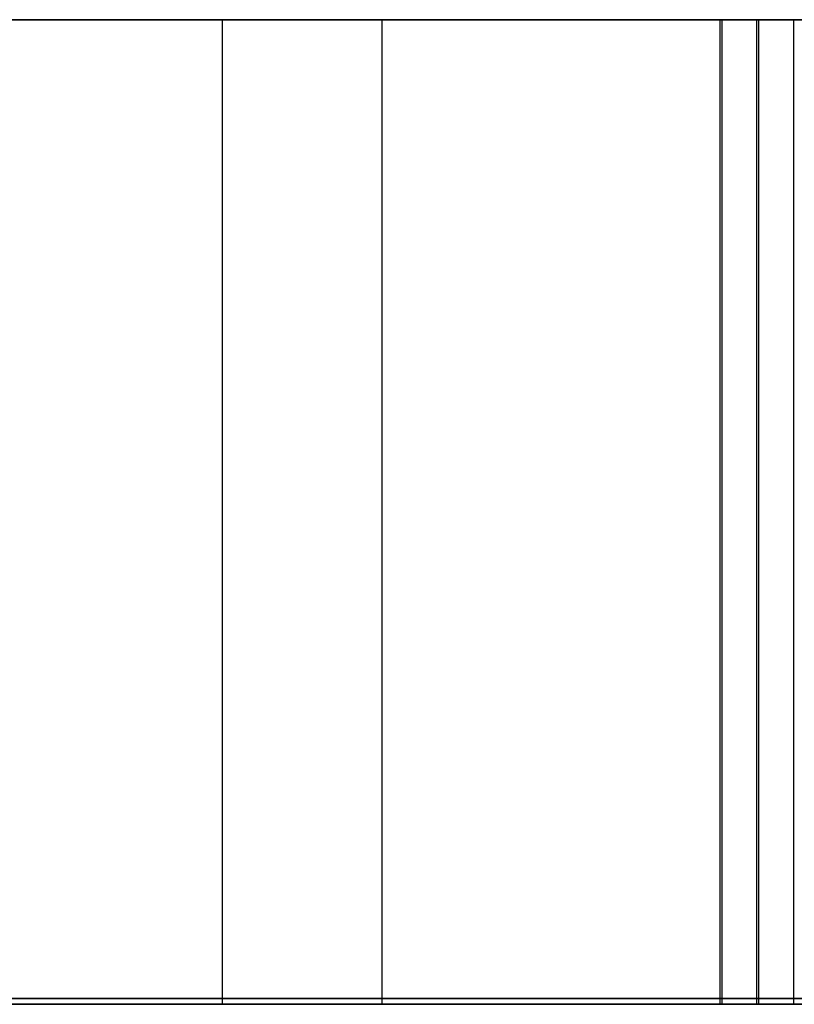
# Model space of a CAD drawing. Header units: millimetres. Extents: x 14566 to 15601, y -4 to 41.
# Tile 7 of 52: x 14762.78 to 14764.35, y 25.76 to 27.76. Entities that reach past the tile are written whole.
import ezdxf

# ---------------------------------------------------------------- set-up
doc = ezdxf.new("R2010")
doc.units = ezdxf.units.MM
doc.layers.add('Pond Mirror Ferm Living', color=7, linetype='Continuous', true_color=0x000000)

msp = doc.modelspace()

# ---------------------------------------------------------------- linework, layer by layer
at = {"layer": 'Pond Mirror Ferm Living'}
for p, q in [((14770.6921, 27.7645, 3006.4781), (14757.6921, 27.7645, 3006.4866)), ((14771.0165, 27.7645, 3506.478), (14758.0165, 27.7645, 3506.4865)), ((14762.7889, 27.7645, 3144.0802), (14762.6994, 27.7645, 3144.0269)), ((14762.7927, 27.7645, 3488.9577), (14762.7082, 27.7645, 3488.8968)), ((14762.8055, 27.7645, 3029.1248), (14762.7142, 27.7645, 3029.0747)), ((14762.8047, 27.7645, 3374.0101), (14762.7181, 27.7645, 3373.9522)), ((14762.8185, 27.7645, 3259.0594), (14762.73, 27.7645, 3259.0046)), ((14762.7406, 27.7645, 3138.9017), (14762.8309, 27.7645, 3138.8498)), ((14762.7471, 27.7645, 3484.0613), (14762.8325, 27.7645, 3484.0018)), ((14762.7562, 27.7645, 3023.8443), (14762.8483, 27.7645, 3023.7956)), ((14762.7579, 27.7645, 3368.9963), (14762.8454, 27.7645, 3368.9398)), ((14762.7707, 27.7645, 3253.9343), (14762.8601, 27.7645, 3253.8809)), ((14762.8801, 27.7645, 3144.1303), (14762.7889, 27.7645, 3144.0802)), ((14762.8793, 27.7645, 3489.0156), (14762.7927, 27.7645, 3488.9577)), ((14762.8932, 27.7645, 3374.0649), (14762.8047, 27.7645, 3374.0101)), ((14762.8984, 27.7645, 3029.1718), (14762.8055, 27.7645, 3029.1248)), ((14762.9089, 27.7645, 3259.1112), (14762.8185, 27.7645, 3259.0594)), ((14762.8309, 27.7645, 3138.8498), (14762.9229, 27.7645, 3138.8011)), ((14762.8325, 27.7645, 3484.0018), (14762.92, 27.7645, 3483.9453)), ((14762.8454, 27.7645, 3368.9398), (14762.9348, 27.7645, 3368.8864)), ((14762.8483, 27.7645, 3023.7956), (14762.942, 27.7645, 3023.7501)), ((14762.8601, 27.7645, 3253.8809), (14762.9513, 27.7645, 3253.8306)), ((14762.9678, 27.7645, 3489.0704), (14762.8793, 27.7645, 3489.0156)), ((14762.9731, 27.7645, 3144.1773), (14762.8801, 27.7645, 3144.1303)), ((14762.9835, 27.7645, 3374.1167), (14762.8932, 27.7645, 3374.0649)), ((14762.9929, 27.7645, 3029.2155), (14762.8984, 27.7645, 3029.1718)), ((14763.001, 27.7645, 3259.1597), (14762.9089, 27.7645, 3259.1112)), ((14762.92, 27.7645, 3483.9453), (14763.0094, 27.7645, 3483.8919)), ((14762.9229, 27.7645, 3138.8011), (14763.0166, 27.7645, 3138.7556)), ((14762.9348, 27.7645, 3368.8864), (14763.026, 27.7645, 3368.8361)), ((14762.942, 27.7645, 3023.7501), (14763.0372, 27.7645, 3023.7079)), ((14762.9513, 27.7645, 3253.8306), (14763.0442, 27.7645, 3253.7835)), ((14763.0582, 27.7645, 3489.1222), (14762.9678, 27.7645, 3489.0704)), ((14763.0676, 27.7645, 3144.221), (14762.9731, 27.7645, 3144.1773)), ((14763.0757, 27.7645, 3374.1652), (14762.9835, 27.7645, 3374.1167)), ((14763.0889, 27.7645, 3029.2559), (14762.9929, 27.7645, 3029.2155)), ((14763.0948, 27.7645, 3259.2051), (14763.001, 27.7645, 3259.1597)), ((14763.0094, 27.7645, 3483.8919), (14763.1006, 27.7645, 3483.8416)), ((14763.0166, 27.7645, 3138.7556), (14763.1118, 27.7645, 3138.7134)), ((14763.026, 27.7645, 3368.8361), (14763.1188, 27.7645, 3368.789)), ((14763.0372, 27.7645, 3023.7079), (14763.1338, 27.7645, 3023.6691)), ((14763.0442, 27.7645, 3253.7835), (14763.1387, 27.7645, 3253.7396)), ((14763.1503, 27.7645, 3489.1708), (14763.0582, 27.7645, 3489.1222)), ((14763.1636, 27.7645, 3144.2614), (14763.0676, 27.7645, 3144.221)), ((14763.1694, 27.7645, 3374.2106), (14763.0757, 27.7645, 3374.1652)), ((14763.1862, 27.7645, 3029.293), (14763.0889, 27.7645, 3029.2559)), ((14763.19, 27.7645, 3259.2472), (14763.0948, 27.7645, 3259.2051)), ((14763.1006, 27.7645, 3483.8416), (14763.1935, 27.7645, 3483.7945)), ((14763.1118, 27.7645, 3138.7134), (14763.2084, 27.7645, 3138.6746)), ((14763.1188, 27.7645, 3368.789), (14763.2133, 27.7645, 3368.7451)), ((14763.1338, 27.7645, 3023.6691), (14763.2317, 27.7645, 3023.6336)), ((14763.1387, 27.7645, 3253.7396), (14763.2346, 27.7645, 3253.6991)), ((14763.244, 27.7645, 3489.2161), (14763.1503, 27.7645, 3489.1708)), ((14763.2609, 27.7645, 3144.2985), (14763.1636, 27.7645, 3144.2614)), ((14763.2647, 27.7645, 3374.2527), (14763.1694, 27.7645, 3374.2106)), ((14763.2848, 27.7645, 3029.3267), (14763.1862, 27.7645, 3029.293)), ((14763.2867, 27.7645, 3259.2859), (14763.19, 27.7645, 3259.2472)), ((14763.1921, 25.7645, 3006.483), (14763.1921, 27.7645, 3006.483)), ((14763.1935, 27.7645, 3483.7945), (14763.2879, 27.7645, 3483.7507)), ((14763.2084, 27.7645, 3138.6746), (14763.3063, 27.7645, 3138.6391)), ((14763.2133, 27.7645, 3368.7451), (14763.3092, 27.7645, 3368.7046)), ((14763.2317, 27.7645, 3023.6336), (14763.3308, 27.7645, 3023.6015)), ((14763.2346, 27.7645, 3253.6991), (14763.3318, 27.7645, 3253.6619)), ((14763.3393, 27.7645, 3489.2582), (14763.244, 27.7645, 3489.2161)), ((14763.3594, 27.7645, 3144.3322), (14763.2609, 27.7645, 3144.2985)), ((14763.3613, 27.7645, 3374.2914), (14763.2647, 27.7645, 3374.2527)), ((14763.3844, 27.7645, 3029.3569), (14763.2848, 27.7645, 3029.3267)), ((14763.3846, 27.7645, 3259.3213), (14763.2867, 27.7645, 3259.2859)), ((14763.2879, 27.7645, 3483.7507), (14763.3838, 27.7645, 3483.7101)), ((14763.3063, 27.7645, 3138.6391), (14763.4054, 27.7645, 3138.607)), ((14763.3092, 27.7645, 3368.7046), (14763.4065, 27.7645, 3368.6674)), ((14763.3308, 27.7645, 3023.6015), (14763.4309, 27.7645, 3023.5729)), ((14763.3318, 27.7645, 3253.6619), (14763.4303, 27.7645, 3253.6281)), ((14763.436, 27.7645, 3489.2969), (14763.3393, 27.7645, 3489.2582)), ((14763.4591, 27.7645, 3144.3624), (14763.3594, 27.7645, 3144.3322)), ((14763.4593, 27.7645, 3374.3268), (14763.3613, 27.7645, 3374.2914)), ((14763.3838, 27.7645, 3483.7101), (14763.4811, 27.7645, 3483.6729)), ((14763.4851, 27.7645, 3029.3836), (14763.3844, 27.7645, 3029.3569)), ((14763.4837, 27.7645, 3259.3532), (14763.3846, 27.7645, 3259.3213)), ((14763.4054, 27.7645, 3138.607), (14763.5055, 27.7645, 3138.5784)), ((14763.4065, 27.7645, 3368.6674), (14763.505, 27.7645, 3368.6336)), ((14763.4303, 27.7645, 3253.6281), (14763.53, 27.7645, 3253.5978)), ((14763.4309, 27.7645, 3023.5729), (14763.5319, 27.7645, 3023.5478)), ((14763.5339, 27.7645, 3489.3323), (14763.436, 27.7645, 3489.2969)), ((14763.5597, 27.7645, 3144.3891), (14763.4591, 27.7645, 3144.3624)), ((14763.5584, 27.7645, 3374.3587), (14763.4593, 27.7645, 3374.3268)), ((14763.4811, 27.7645, 3483.6729), (14763.5796, 27.7645, 3483.6391)), ((14763.5839, 27.7645, 3259.3817), (14763.4837, 27.7645, 3259.3532)), ((14763.5866, 27.7645, 3029.4068), (14763.4851, 27.7645, 3029.3836)), ((14763.505, 27.7645, 3368.6336), (14763.6046, 27.7645, 3368.6033)), ((14763.5055, 27.7645, 3138.5784), (14763.6066, 27.7645, 3138.5533)), ((14763.5165, 25.7645, 3506.4829), (14763.5165, 27.7645, 3506.4829)), ((14763.53, 27.7645, 3253.5978), (14763.6306, 27.7645, 3253.5709)), ((14763.5319, 27.7645, 3023.5478), (14763.6338, 27.7645, 3023.5262)), ((14763.633, 27.7645, 3489.3642), (14763.5339, 27.7645, 3489.3323)), ((14763.6585, 27.7645, 3374.3872), (14763.5584, 27.7645, 3374.3587)), ((14763.6612, 27.7645, 3144.4124), (14763.5597, 27.7645, 3144.3891)), ((14763.5796, 27.7645, 3483.6391), (14763.6792, 27.7645, 3483.6088)), ((14763.685, 27.7645, 3259.4067), (14763.5839, 27.7645, 3259.3817)), ((14763.6889, 27.7645, 3029.4265), (14763.5866, 27.7645, 3029.4068)), ((14763.6046, 27.7645, 3368.6033), (14763.7052, 27.7645, 3368.5764)), ((14763.6066, 27.7645, 3138.5533), (14763.7084, 27.7645, 3138.5317)), ((14763.6306, 27.7645, 3253.5709), (14763.7321, 27.7645, 3253.5475)), ((14763.7332, 27.7645, 3489.3927), (14763.633, 27.7645, 3489.3642)), ((14763.6338, 27.7645, 3023.5262), (14763.7364, 27.7645, 3023.5081)), ((14763.7596, 27.7645, 3374.4122), (14763.6585, 27.7645, 3374.3872)), ((14763.7635, 27.7645, 3144.432), (14763.6612, 27.7645, 3144.4124)), ((14763.6792, 27.7645, 3483.6088), (14763.7798, 27.7645, 3483.5819)), ((14763.7869, 27.7645, 3259.4282), (14763.685, 27.7645, 3259.4067)), ((14763.7917, 27.7645, 3029.4427), (14763.6889, 27.7645, 3029.4265)), ((14763.7052, 27.7645, 3368.5764), (14763.8067, 27.7645, 3368.553)), ((14763.7084, 27.7645, 3138.5317), (14763.811, 27.7645, 3138.5136)), ((14763.7321, 27.7645, 3253.5475), (14763.8343, 27.7645, 3253.5277)), ((14763.8343, 27.7645, 3489.4177), (14763.7332, 27.7645, 3489.3927)), ((14763.7364, 27.7645, 3023.5081), (14763.8395, 27.7645, 3023.4936)), ((14763.8615, 27.7645, 3374.4337), (14763.7596, 27.7645, 3374.4122)), ((14763.8664, 27.7645, 3144.4482), (14763.7635, 27.7645, 3144.432)), ((14763.7798, 27.7645, 3483.5819), (14763.8813, 27.7645, 3483.5586)), ((14763.8895, 27.7645, 3259.4461), (14763.7869, 27.7645, 3259.4282)), ((14763.8951, 27.7645, 3029.4552), (14763.7917, 27.7645, 3029.4427)), ((14763.8067, 27.7645, 3368.553), (14763.9089, 27.7645, 3368.5332)), ((14763.811, 27.7645, 3138.5136), (14763.9141, 27.7645, 3138.4991)), ((14763.9362, 27.7645, 3489.4392), (14763.8343, 27.7645, 3489.4177)), ((14763.8343, 27.7645, 3253.5277), (14763.9371, 27.7645, 3253.5114)), ((14763.8395, 27.7645, 3023.4936), (14763.9431, 27.7645, 3023.4827)), ((14763.9641, 27.7645, 3374.4516), (14763.8615, 27.7645, 3374.4337)), ((14763.9697, 27.7645, 3144.4607), (14763.8664, 27.7645, 3144.4482)), ((14763.8813, 27.7645, 3483.5586), (14763.9835, 27.7645, 3483.5387)), ((14763.9926, 27.7645, 3259.4604), (14763.8895, 27.7645, 3259.4461)), ((14763.9989, 27.7645, 3029.4642), (14763.8951, 27.7645, 3029.4552)), ((14763.9089, 27.7645, 3368.5332), (14764.0118, 27.7645, 3368.517)), ((14763.9141, 27.7645, 3138.4991), (14764.0177, 27.7645, 3138.4882)), ((14764.0388, 27.7645, 3489.4571), (14763.9362, 27.7645, 3489.4392)), ((14763.9371, 27.7645, 3253.5114), (14764.0405, 27.7645, 3253.4988)), ((14763.9431, 27.7645, 3023.4827), (14764.0469, 27.7645, 3023.4754)), ((14764.0673, 27.7645, 3374.4659), (14763.9641, 27.7645, 3374.4516)), ((14764.0735, 27.7645, 3144.4697), (14763.9697, 27.7645, 3144.4607)), ((14763.9835, 27.7645, 3483.5387), (14764.0864, 27.7645, 3483.5225)), ((14764.0962, 27.7645, 3259.4712), (14763.9926, 27.7645, 3259.4604)), ((14764.1029, 27.7645, 3029.4695), (14763.9989, 27.7645, 3029.4642)), ((14764.0118, 27.7645, 3368.517), (14764.1151, 27.7645, 3368.5043)), ((14764.0177, 27.7645, 3138.4882), (14764.1216, 27.7645, 3138.481)), ((14764.1419, 27.7645, 3489.4714), (14764.0388, 27.7645, 3489.4571)), ((14764.0405, 27.7645, 3253.4988), (14764.1442, 27.7645, 3253.4897)), ((14764.0469, 27.7645, 3023.4754), (14764.151, 27.7645, 3023.4718)), ((14764.1708, 27.7645, 3374.4767), (14764.0673, 27.7645, 3374.4659)), ((14764.1775, 27.7645, 3144.475), (14764.0735, 27.7645, 3144.4697)), ((14764.0864, 27.7645, 3483.5225), (14764.1898, 27.7645, 3483.5098)), ((14764.2001, 27.7645, 3259.4783), (14764.0962, 27.7645, 3259.4712)), ((14764.207, 27.7645, 3029.4713), (14764.1029, 27.7645, 3029.4695)), ((14764.1151, 27.7645, 3368.5043), (14764.2189, 27.7645, 3368.4952)), ((14764.1216, 27.7645, 3138.481), (14764.2256, 27.7645, 3138.4773)), ((14764.2455, 27.7645, 3489.4822), (14764.1419, 27.7645, 3489.4714)), ((14764.1442, 27.7645, 3253.4897), (14764.2482, 27.7645, 3253.4842)), ((14764.151, 27.7645, 3023.4718), (14764.2552, 27.7645, 3023.4717)), ((14764.2747, 27.7645, 3374.4838), (14764.1708, 27.7645, 3374.4767)), ((14764.2816, 27.7645, 3144.4768), (14764.1775, 27.7645, 3144.475)), ((14764.1898, 27.7645, 3483.5098), (14764.2935, 27.7645, 3483.5007)), ((14764.1921, 27.7645, 3006.4824), (14764.2031, 27.7645, 3023.4713)), ((14764.3042, 27.7645, 3259.4819), (14764.2001, 27.7645, 3259.4783)), ((14764.2031, 27.7645, 3023.4713), (14764.2031, 25.7645, 3023.4713)), ((14764.3111, 27.7645, 3029.4694), (14764.207, 27.7645, 3029.4713)), ((14764.207, 27.7645, 3029.4713), (14764.207, 25.7645, 3029.4713)), ((14764.207, 27.7645, 3029.4713), (14764.2777, 27.7645, 3138.4768)), ((14764.2189, 27.7645, 3368.4952), (14764.3229, 27.7645, 3368.4897)), ((14764.2256, 27.7645, 3138.4773), (14764.3298, 27.7645, 3138.4772)), ((14764.3494, 27.7645, 3489.4894), (14764.2455, 27.7645, 3489.4822)), ((14764.2482, 27.7645, 3253.4842), (14764.3523, 27.7645, 3253.4823)), ((14764.2552, 27.7645, 3023.4717), (14764.3592, 27.7645, 3023.4752)), ((14764.3788, 27.7645, 3374.4874), (14764.2747, 27.7645, 3374.4838)), ((14764.2777, 27.7645, 3138.4768), (14764.2777, 25.7645, 3138.4768)), ((14764.3857, 27.7645, 3144.4749), (14764.2816, 27.7645, 3144.4768)), ((14764.2816, 27.7645, 3144.4768), (14764.2816, 25.7645, 3144.4768)), ((14764.2816, 27.7645, 3144.4768), (14764.3523, 27.7645, 3253.4823)), ((14764.2935, 27.7645, 3483.5007), (14764.3975, 27.7645, 3483.4952)), ((14764.4083, 27.7645, 3259.4818), (14764.3042, 27.7645, 3259.4819)), ((14764.4151, 27.7645, 3029.4639), (14764.3111, 27.7645, 3029.4694)), ((14764.3229, 27.7645, 3368.4897), (14764.427, 27.7645, 3368.4878)), ((14764.3298, 27.7645, 3138.4772), (14764.4339, 27.7645, 3138.4808)), ((14764.4534, 27.7645, 3489.4929), (14764.3494, 27.7645, 3489.4894)), ((14764.3523, 27.7645, 3253.4823), (14764.4565, 27.7645, 3253.484)), ((14764.3523, 27.7645, 3253.4823), (14764.3523, 25.7645, 3253.4823)), ((14766.2125, 25.7763, 3669.6748), (14752.4457, 25.7765, 3657.2474)), ((14764.8017, 25.7763, 2836.9309), (14754.5439, 25.7765, 2844.9468)), ((14755.3129, 25.7765, 3654.158), (14768.6152, 25.7763, 3666.1751)), ((14755.6921, 25.7645, 3006.4879), (14770.6921, 25.7645, 3006.4781)), ((14756.0165, 25.7645, 3506.4878), (14771.0165, 25.7645, 3506.478)), ((14756.7978, 25.7765, 2837.7857), (14767.5791, 25.7763, 2829.5666)), ((14762.6994, 25.7645, 3144.0269), (14762.7889, 25.7645, 3144.0802)), ((14762.7082, 25.7645, 3488.8968), (14762.7927, 25.7645, 3488.9577)), ((14762.7142, 25.7645, 3029.0747), (14762.8055, 25.7645, 3029.1248)), ((14762.7181, 25.7645, 3373.9522), (14762.8047, 25.7645, 3374.0101)), ((14762.73, 25.7645, 3259.0046), (14762.8185, 25.7645, 3259.0594)), ((14762.8309, 25.7645, 3138.8498), (14762.7406, 25.7645, 3138.9017)), ((14762.8325, 25.7645, 3484.0018), (14762.7471, 25.7645, 3484.0613)), ((14762.8483, 25.7645, 3023.7956), (14762.7562, 25.7645, 3023.8443)), ((14762.8454, 25.7645, 3368.9398), (14762.7579, 25.7645, 3368.9963)), ((14762.8601, 25.7645, 3253.8809), (14762.7707, 25.7645, 3253.9343)), ((14762.7889, 25.7645, 3144.0802), (14762.8801, 25.7645, 3144.1303)), ((14762.7927, 25.7645, 3488.9577), (14762.8793, 25.7645, 3489.0156)), ((14762.8047, 25.7645, 3374.0101), (14762.8932, 25.7645, 3374.0649)), ((14762.8055, 25.7645, 3029.1248), (14762.8984, 25.7645, 3029.1718)), ((14762.8185, 25.7645, 3259.0594), (14762.9089, 25.7645, 3259.1112)), ((14762.9229, 25.7645, 3138.8011), (14762.8309, 25.7645, 3138.8498)), ((14762.92, 25.7645, 3483.9453), (14762.8325, 25.7645, 3484.0018)), ((14762.9348, 25.7645, 3368.8864), (14762.8454, 25.7645, 3368.9398)), ((14762.942, 25.7645, 3023.7501), (14762.8483, 25.7645, 3023.7956)), ((14762.9513, 25.7645, 3253.8306), (14762.8601, 25.7645, 3253.8809)), ((14762.8793, 25.7645, 3489.0156), (14762.9678, 25.7645, 3489.0704)), ((14762.8801, 25.7645, 3144.1303), (14762.9731, 25.7645, 3144.1773)), ((14762.8932, 25.7645, 3374.0649), (14762.9835, 25.7645, 3374.1167)), ((14762.8984, 25.7645, 3029.1718), (14762.9929, 25.7645, 3029.2155)), ((14762.9089, 25.7645, 3259.1112), (14763.001, 25.7645, 3259.1597)), ((14763.0094, 25.7645, 3483.8919), (14762.92, 25.7645, 3483.9453)), ((14763.0166, 25.7645, 3138.7556), (14762.9229, 25.7645, 3138.8011)), ((14763.026, 25.7645, 3368.8361), (14762.9348, 25.7645, 3368.8864)), ((14763.0372, 25.7645, 3023.7079), (14762.942, 25.7645, 3023.7501)), ((14763.0442, 25.7645, 3253.7835), (14762.9513, 25.7645, 3253.8306)), ((14762.9678, 25.7645, 3489.0704), (14763.0582, 25.7645, 3489.1222)), ((14762.9731, 25.7645, 3144.1773), (14763.0676, 25.7645, 3144.221)), ((14762.9835, 25.7645, 3374.1167), (14763.0757, 25.7645, 3374.1652)), ((14762.9929, 25.7645, 3029.2155), (14763.0889, 25.7645, 3029.2559)), ((14763.001, 25.7645, 3259.1597), (14763.0948, 25.7645, 3259.2051)), ((14763.1006, 25.7645, 3483.8416), (14763.0094, 25.7645, 3483.8919)), ((14763.1118, 25.7645, 3138.7134), (14763.0166, 25.7645, 3138.7556)), ((14763.1188, 25.7645, 3368.789), (14763.026, 25.7645, 3368.8361)), ((14763.1338, 25.7645, 3023.6691), (14763.0372, 25.7645, 3023.7079)), ((14763.1387, 25.7645, 3253.7396), (14763.0442, 25.7645, 3253.7835)), ((14763.0582, 25.7645, 3489.1222), (14763.1503, 25.7645, 3489.1708)), ((14763.0676, 25.7645, 3144.221), (14763.1636, 25.7645, 3144.2614)), ((14763.0757, 25.7645, 3374.1652), (14763.1694, 25.7645, 3374.2106)), ((14763.0889, 25.7645, 3029.2559), (14763.1862, 25.7645, 3029.293)), ((14763.0948, 25.7645, 3259.2051), (14763.19, 25.7645, 3259.2472)), ((14763.1935, 25.7645, 3483.7945), (14763.1006, 25.7645, 3483.8416)), ((14763.2084, 25.7645, 3138.6746), (14763.1118, 25.7645, 3138.7134)), ((14763.2133, 25.7645, 3368.7451), (14763.1188, 25.7645, 3368.789)), ((14763.2317, 25.7645, 3023.6336), (14763.1338, 25.7645, 3023.6691)), ((14763.2346, 25.7645, 3253.6991), (14763.1387, 25.7645, 3253.7396)), ((14763.1503, 25.7645, 3489.1708), (14763.244, 25.7645, 3489.2161)), ((14763.1636, 25.7645, 3144.2614), (14763.2609, 25.7645, 3144.2985)), ((14763.1694, 25.7645, 3374.2106), (14763.2647, 25.7645, 3374.2527)), ((14763.1862, 25.7645, 3029.293), (14763.2848, 25.7645, 3029.3267)), ((14763.19, 25.7645, 3259.2472), (14763.2867, 25.7645, 3259.2859)), ((14763.1921, 25.7645, 3006.483), (14763.2032, 25.7645, 3023.6435)), ((14763.2879, 25.7645, 3483.7507), (14763.1935, 25.7645, 3483.7945)), ((14763.2069, 25.7645, 3029.3004), (14763.2778, 25.7645, 3138.649)), ((14763.3063, 25.7645, 3138.6391), (14763.2084, 25.7645, 3138.6746)), ((14763.3092, 25.7645, 3368.7046), (14763.2133, 25.7645, 3368.7451)), ((14763.3308, 25.7645, 3023.6015), (14763.2317, 25.7645, 3023.6336)), ((14763.3318, 25.7645, 3253.6619), (14763.2346, 25.7645, 3253.6991)), ((14763.244, 25.7645, 3489.2161), (14763.3393, 25.7645, 3489.2582)), ((14763.2609, 25.7645, 3144.2985), (14763.3594, 25.7645, 3144.3322)), ((14763.2647, 25.7645, 3374.2527), (14763.3613, 25.7645, 3374.2914)), ((14763.2815, 25.7645, 3144.3059), (14763.3525, 25.7645, 3253.6545)), ((14763.2848, 25.7645, 3029.3267), (14763.3844, 25.7645, 3029.3569)), ((14763.2867, 25.7645, 3259.2859), (14763.3846, 25.7645, 3259.3213)), ((14763.3838, 25.7645, 3483.7101), (14763.2879, 25.7645, 3483.7507)), ((14763.4054, 25.7645, 3138.607), (14763.3063, 25.7645, 3138.6391)), ((14763.4065, 25.7645, 3368.6674), (14763.3092, 25.7645, 3368.7046)), ((14763.4309, 25.7645, 3023.5729), (14763.3308, 25.7645, 3023.6015)), ((14763.4303, 25.7645, 3253.6281), (14763.3318, 25.7645, 3253.6619)), ((14763.3393, 25.7645, 3489.2582), (14763.436, 25.7645, 3489.2969)), ((14763.3561, 25.7645, 3259.3114), (14763.4271, 25.7645, 3368.66)), ((14763.3594, 25.7645, 3144.3322), (14763.4591, 25.7645, 3144.3624)), ((14763.3613, 25.7645, 3374.2914), (14763.4593, 25.7645, 3374.3268)), ((14763.4811, 25.7645, 3483.6729), (14763.3838, 25.7645, 3483.7101)), ((14763.3844, 25.7645, 3029.3569), (14763.4851, 25.7645, 3029.3836)), ((14763.3846, 25.7645, 3259.3213), (14763.4837, 25.7645, 3259.3532)), ((14763.5055, 25.7645, 3138.5784), (14763.4054, 25.7645, 3138.607)), ((14763.505, 25.7645, 3368.6336), (14763.4065, 25.7645, 3368.6674)), ((14763.53, 25.7645, 3253.5978), (14763.4303, 25.7645, 3253.6281)), ((14763.4308, 25.7645, 3374.3169), (14763.5017, 25.7645, 3483.6655)), ((14763.5319, 25.7645, 3023.5478), (14763.4309, 25.7645, 3023.5729)), ((14763.436, 25.7645, 3489.2969), (14763.5339, 25.7645, 3489.3323)), ((14763.4591, 25.7645, 3144.3624), (14763.5597, 25.7645, 3144.3891)), ((14763.4593, 25.7645, 3374.3268), (14763.5584, 25.7645, 3374.3587)), ((14763.5796, 25.7645, 3483.6391), (14763.4811, 25.7645, 3483.6729)), ((14763.4837, 25.7645, 3259.3532), (14763.5839, 25.7645, 3259.3817)), ((14763.4851, 25.7645, 3029.3836), (14763.5866, 25.7645, 3029.4068)), ((14763.6046, 25.7645, 3368.6033), (14763.505, 25.7645, 3368.6336)), ((14763.5054, 25.7645, 3489.3224), (14763.5165, 25.7645, 3506.4829)), ((14763.6066, 25.7645, 3138.5533), (14763.5055, 25.7645, 3138.5784)), ((14763.6306, 25.7645, 3253.5709), (14763.53, 25.7645, 3253.5978)), ((14763.6338, 25.7645, 3023.5262), (14763.5319, 25.7645, 3023.5478)), ((14763.5339, 25.7645, 3489.3323), (14763.633, 25.7645, 3489.3642)), ((14763.5584, 25.7645, 3374.3587), (14763.6585, 25.7645, 3374.3872)), ((14763.5597, 25.7645, 3144.3891), (14763.6612, 25.7645, 3144.4124)), ((14763.6792, 25.7645, 3483.6088), (14763.5796, 25.7645, 3483.6391)), ((14763.5839, 25.7645, 3259.3817), (14763.685, 25.7645, 3259.4067)), ((14763.5866, 25.7645, 3029.4068), (14763.6889, 25.7645, 3029.4265)), ((14763.7052, 25.7645, 3368.5764), (14763.6046, 25.7645, 3368.6033)), ((14763.7084, 25.7645, 3138.5317), (14763.6066, 25.7645, 3138.5533)), ((14763.7321, 25.7645, 3253.5475), (14763.6306, 25.7645, 3253.5709)), ((14763.633, 25.7645, 3489.3642), (14763.7332, 25.7645, 3489.3927)), ((14763.7364, 25.7645, 3023.5081), (14763.6338, 25.7645, 3023.5262)), ((14763.6585, 25.7645, 3374.3872), (14763.7596, 25.7645, 3374.4122)), ((14763.6612, 25.7645, 3144.4124), (14763.7635, 25.7645, 3144.432)), ((14763.7798, 25.7645, 3483.5819), (14763.6792, 25.7645, 3483.6088)), ((14763.685, 25.7645, 3259.4067), (14763.7869, 25.7645, 3259.4282)), ((14763.6889, 25.7645, 3029.4265), (14763.7917, 25.7645, 3029.4427)), ((14763.8067, 25.7645, 3368.553), (14763.7052, 25.7645, 3368.5764)), ((14763.811, 25.7645, 3138.5136), (14763.7084, 25.7645, 3138.5317)), ((14763.8343, 25.7645, 3253.5277), (14763.7321, 25.7645, 3253.5475)), ((14763.7332, 25.7645, 3489.3927), (14763.8343, 25.7645, 3489.4177)), ((14763.8395, 25.7645, 3023.4936), (14763.7364, 25.7645, 3023.5081)), ((14763.7596, 25.7645, 3374.4122), (14763.8615, 25.7645, 3374.4337)), ((14763.7635, 25.7645, 3144.432), (14763.8664, 25.7645, 3144.4482)), ((14763.8813, 25.7645, 3483.5586), (14763.7798, 25.7645, 3483.5819)), ((14763.7869, 25.7645, 3259.4282), (14763.8895, 25.7645, 3259.4461)), ((14763.7917, 25.7645, 3029.4427), (14763.8951, 25.7645, 3029.4552)), ((14763.9089, 25.7645, 3368.5332), (14763.8067, 25.7645, 3368.553)), ((14763.9141, 25.7645, 3138.4991), (14763.811, 25.7645, 3138.5136)), ((14763.8343, 25.7645, 3489.4177), (14763.9362, 25.7645, 3489.4392)), ((14763.9371, 25.7645, 3253.5114), (14763.8343, 25.7645, 3253.5277)), ((14763.9431, 25.7645, 3023.4827), (14763.8395, 25.7645, 3023.4936)), ((14763.8615, 25.7645, 3374.4337), (14763.9641, 25.7645, 3374.4516)), ((14763.8664, 25.7645, 3144.4482), (14763.9697, 25.7645, 3144.4607)), ((14763.9835, 25.7645, 3483.5387), (14763.8813, 25.7645, 3483.5586)), ((14763.8895, 25.7645, 3259.4461), (14763.9926, 25.7645, 3259.4604)), ((14763.8951, 25.7645, 3029.4552), (14763.9989, 25.7645, 3029.4642)), ((14764.0118, 25.7645, 3368.517), (14763.9089, 25.7645, 3368.5332)), ((14764.0177, 25.7645, 3138.4882), (14763.9141, 25.7645, 3138.4991)), ((14763.9362, 25.7645, 3489.4392), (14764.0388, 25.7645, 3489.4571)), ((14764.0405, 25.7645, 3253.4988), (14763.9371, 25.7645, 3253.5114)), ((14764.0469, 25.7645, 3023.4754), (14763.9431, 25.7645, 3023.4827)), ((14763.9641, 25.7645, 3374.4516), (14764.0673, 25.7645, 3374.4659)), ((14763.9697, 25.7645, 3144.4607), (14764.0735, 25.7645, 3144.4697)), ((14764.0864, 25.7645, 3483.5225), (14763.9835, 25.7645, 3483.5387)), ((14763.9926, 25.7645, 3259.4604), (14764.0962, 25.7645, 3259.4712)), ((14763.9989, 25.7645, 3029.4642), (14764.1029, 25.7645, 3029.4695)), ((14764.1151, 25.7645, 3368.5043), (14764.0118, 25.7645, 3368.517)), ((14764.1216, 25.7645, 3138.481), (14764.0177, 25.7645, 3138.4882)), ((14764.0388, 25.7645, 3489.4571), (14764.1419, 25.7645, 3489.4714)), ((14764.1442, 25.7645, 3253.4897), (14764.0405, 25.7645, 3253.4988)), ((14764.151, 25.7645, 3023.4718), (14764.0469, 25.7645, 3023.4754)), ((14764.0673, 25.7645, 3374.4659), (14764.1708, 25.7645, 3374.4767)), ((14764.0735, 25.7645, 3144.4697), (14764.1775, 25.7645, 3144.475)), ((14764.1898, 25.7645, 3483.5098), (14764.0864, 25.7645, 3483.5225)), ((14764.0962, 25.7645, 3259.4712), (14764.2001, 25.7645, 3259.4783)), ((14764.1029, 25.7645, 3029.4695), (14764.207, 25.7645, 3029.4713)), ((14764.2189, 25.7645, 3368.4952), (14764.1151, 25.7645, 3368.5043)), ((14764.2256, 25.7645, 3138.4773), (14764.1216, 25.7645, 3138.481)), ((14764.1419, 25.7645, 3489.4714), (14764.2455, 25.7645, 3489.4822)), ((14764.2482, 25.7645, 3253.4842), (14764.1442, 25.7645, 3253.4897)), ((14764.2552, 25.7645, 3023.4717), (14764.151, 25.7645, 3023.4718)), ((14764.1708, 25.7645, 3374.4767), (14764.2747, 25.7645, 3374.4838)), ((14764.1775, 25.7645, 3144.475), (14764.2816, 25.7645, 3144.4768)), ((14764.2935, 25.7645, 3483.5007), (14764.1898, 25.7645, 3483.5098)), ((14764.2001, 25.7645, 3259.4783), (14764.3042, 25.7645, 3259.4819)), ((14764.207, 25.7645, 3029.4713), (14764.3111, 25.7645, 3029.4694)), ((14764.3229, 25.7645, 3368.4897), (14764.2189, 25.7645, 3368.4952)), ((14764.3298, 25.7645, 3138.4772), (14764.2256, 25.7645, 3138.4773)), ((14764.2455, 25.7645, 3489.4822), (14764.3494, 25.7645, 3489.4894)), ((14764.3523, 25.7645, 3253.4823), (14764.2482, 25.7645, 3253.4842)), ((14764.3592, 25.7645, 3023.4752), (14764.2552, 25.7645, 3023.4717)), ((14764.2747, 25.7645, 3374.4838), (14764.3788, 25.7645, 3374.4874)), ((14764.2816, 25.7645, 3144.4768), (14764.3857, 25.7645, 3144.4749)), ((14764.3975, 25.7645, 3483.4952), (14764.2935, 25.7645, 3483.5007)), ((14764.3042, 25.7645, 3259.4819), (14764.4083, 25.7645, 3259.4818)), ((14764.3111, 25.7645, 3029.4694), (14764.4151, 25.7645, 3029.4639)), ((14764.427, 25.7645, 3368.4878), (14764.3229, 25.7645, 3368.4897)), ((14764.4339, 25.7645, 3138.4808), (14764.3298, 25.7645, 3138.4772)), ((14764.3494, 25.7645, 3489.4894), (14764.4534, 25.7645, 3489.4929)), ((14764.4565, 25.7645, 3253.484), (14764.3523, 25.7645, 3253.4823))]:
    msp.add_line(p, q, dxfattribs=at)

doc.saveas('drawing.dxf')
